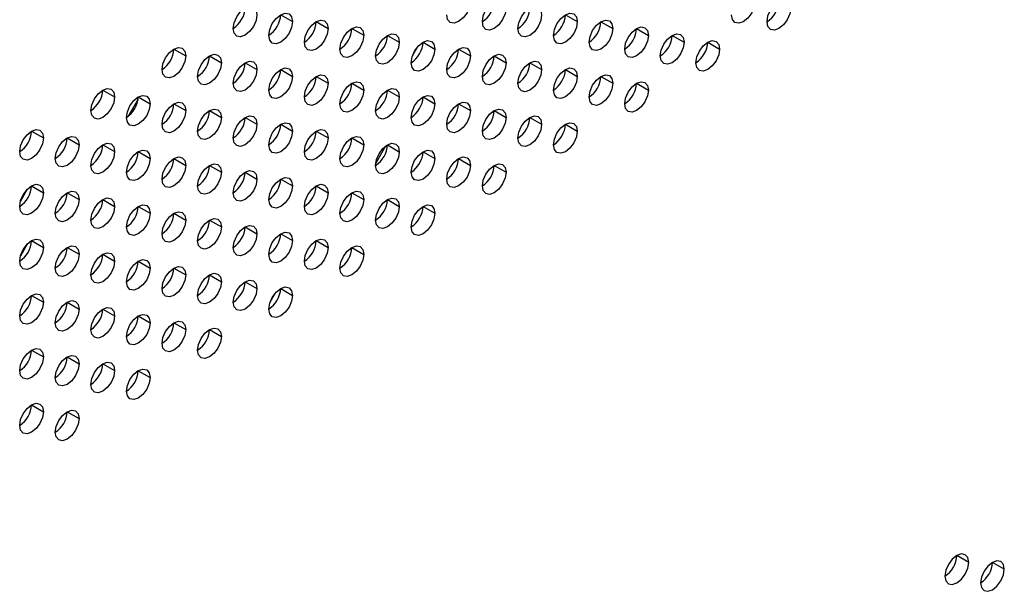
# Model space of a CAD drawing. Header units: millimetres. Extents: x 0 to 1118, y 0 to 864.
# Tile 197 of 256: x 941 to 951, y 662 to 668. Entities that reach past the tile are written whole.
import ezdxf

# ---------------------------------------------------------------- set-up
doc = ezdxf.new("R2010")
doc.units = ezdxf.units.MM

msp = doc.modelspace()

# ---------------------------------------------------------------- linework, layer by layer
at = {"color": 7, "linetype": 'Continuous', "lineweight": 25}
for p, q in [((943.6655, 667.7867), (943.7834, 667.7186)), ((944.0191, 667.7186), (944.1369, 667.6505)), ((946.4939, 667.7864), (946.6118, 667.7184)), ((946.8475, 667.7183), (946.9653, 667.6503)), ((944.3726, 667.6505), (944.4905, 667.5825)), ((947.201, 667.6502), (947.3189, 667.5822)), ((944.7262, 667.5824), (944.844, 667.5144)), ((945.0797, 667.5143), (945.1976, 667.4463)), ((947.5546, 667.5822), (947.6724, 667.5141)), ((947.9082, 667.5141), (948.026, 667.446)), ((942.6049, 667.4465), (942.7227, 667.3785)), ((945.0251, 667.4673), (944.9753, 667.3811)), ((945.4333, 667.4463), (945.5511, 667.3782)), ((942.9584, 667.3784), (943.0763, 667.3104)), ((943.312, 667.3104), (943.4298, 667.2423)), ((945.7868, 667.3782), (945.9047, 667.3101)), ((946.1404, 667.3101), (946.2582, 667.2421)), ((943.6655, 667.2423), (943.7834, 667.1743)), ((946.4939, 667.242), (946.6118, 667.174)), ((944.0191, 667.1742), (944.1369, 667.1062)), ((946.8475, 667.1739), (946.9653, 667.1059)), ((941.8977, 667.0383), (942.0156, 666.9703)), ((944.3726, 667.1061), (944.4905, 667.0381)), ((944.7262, 667.0381), (944.844, 666.97)), ((947.201, 667.1059), (947.3189, 667.0378)), ((942.2513, 666.9702), (942.3691, 666.9022)), ((945.0797, 666.97), (945.1976, 666.9019)), ((942.6049, 666.9022), (942.7227, 666.8341)), ((942.9584, 666.8341), (943.0763, 666.7661)), ((945.4333, 666.9019), (945.5511, 666.8339)), ((945.7868, 666.8338), (945.9047, 666.7658)), ((943.312, 666.766), (943.4298, 666.698)), ((946.1404, 666.7657), (946.2582, 666.6977)), ((941.1906, 666.6301), (941.3085, 666.5621)), ((943.6655, 666.6979), (943.7834, 666.6299)), ((944.0191, 666.6299), (944.1369, 666.5618)), ((946.4939, 666.6977), (946.6118, 666.6296)), ((941.5442, 666.562), (941.662, 666.494)), ((944.3726, 666.5618), (944.4905, 666.4937)), ((941.8977, 666.494), (942.0156, 666.4259)), ((942.2513, 666.4259), (942.3691, 666.3578)), ((944.7069, 666.4808), (944.6099, 666.3127)), ((944.7262, 666.4937), (944.844, 666.4257)), ((945.0797, 666.4256), (945.1976, 666.3576)), ((942.6049, 666.3578), (942.7227, 666.2898)), ((945.4333, 666.3575), (945.5511, 666.2895)), ((942.9584, 666.2897), (943.0763, 666.2217)), ((945.7868, 666.2895), (945.9047, 666.2214)), ((943.312, 666.2216), (943.4298, 666.1536)), ((943.6655, 666.1536), (943.7834, 666.0855)), ((941.0794, 665.9305), (941.1516, 666.0556)), ((941.1906, 666.0858), (941.3085, 666.0177)), ((944.0191, 666.0855), (944.1369, 666.0175)), ((941.5442, 666.0177), (941.662, 665.9496)), ((941.8977, 665.9496), (942.0156, 665.8816)), ((944.3726, 666.0174), (944.4905, 665.9494)), ((944.7262, 665.9493), (944.844, 665.8813)), ((942.2513, 665.8815), (942.3691, 665.8135)), ((945.0797, 665.8813), (945.1976, 665.8132)), ((942.6049, 665.8134), (942.7227, 665.7454)), ((942.9584, 665.7454), (943.0763, 665.6773)), ((943.312, 665.6773), (943.4298, 665.6093)), ((943.6655, 665.6092), (943.7834, 665.5412)), ((941.1906, 665.5414), (941.3085, 665.4734)), ((941.5442, 665.4733), (941.662, 665.4053)), ((944.0191, 665.5411), (944.1369, 665.4731)), ((944.3726, 665.4731), (944.4905, 665.405)), ((941.8977, 665.4052), (942.0156, 665.3372)), ((942.2513, 665.3372), (942.3691, 665.2691)), ((942.6049, 665.2691), (942.7227, 665.201)), ((942.9584, 665.201), (943.0763, 665.133)), ((943.312, 665.1329), (943.4298, 665.0649)), ((943.6655, 665.0648), (943.7834, 664.9968)), ((941.1906, 664.997), (941.3085, 664.929)), ((943.6109, 665.0178), (943.5611, 664.9316)), ((941.5442, 664.929), (941.662, 664.8609)), ((941.8977, 664.8609), (942.0156, 664.7928)), ((942.2513, 664.7928), (942.3691, 664.7248)), ((942.6049, 664.7247), (942.7227, 664.6567)), ((942.9584, 664.6566), (943.0763, 664.5886)), ((941.1906, 664.4527), (941.3085, 664.3846)), ((941.5442, 664.3846), (941.662, 664.3166)), ((941.8977, 664.3165), (942.0156, 664.2485)), ((942.2513, 664.2484), (942.3691, 664.1804)), ((941.1906, 663.9083), (941.3085, 663.8403)), ((941.5442, 663.8402), (941.662, 663.7722)), ((950.5009, 662.3424), (950.383, 662.4105)), ((950.8544, 662.2744), (950.7366, 662.3424))]:
    msp.add_line(p, q, dxfattribs=at)
at = {"color": 8, "linetype": 'Continuous', "lineweight": 25}
for p, q in [((942.25, 666.949), (942.1512, 666.7779)), ((941.1516, 665.5112), (941.0794, 665.3862))]:
    msp.add_line(p, q, dxfattribs=at)
at = {"color": 7, "linetype": 'Continuous', "lineweight": 25, "flags": 128}
for points in [[(945.5511, 667.9226), (945.5422, 667.8653), (945.5166, 667.8064), (945.4784, 667.7549), (945.4333, 667.7185), (945.3882, 667.7028), (945.3499, 667.7102), (945.3244, 667.7396), (945.3154, 667.7865)], [(945.669, 667.7184), (945.678, 667.7757), (945.7035, 667.8346), (945.7417, 667.8862), (945.7868, 667.9226), (945.8319, 667.9382), (945.8702, 667.9308), (945.8957, 667.9014), (945.9047, 667.8545)], [(948.3796, 667.9223), (948.3706, 667.8651), (948.345, 667.8062), (948.3068, 667.7546), (948.2617, 667.7182), (948.2166, 667.7025), (948.1784, 667.7099), (948.1528, 667.7394), (948.1439, 667.7863)], [(948.4974, 667.7182), (948.5064, 667.7754), (948.5319, 667.8343), (948.5702, 667.8859), (948.6153, 667.9223), (948.6604, 667.938), (948.6986, 667.9305), (948.7241, 667.9011), (948.7331, 667.8542)], [(943.1941, 667.6506), (943.2031, 667.7079), (943.2286, 667.7668), (943.2669, 667.8184), (943.312, 667.8548), (943.3571, 667.8704), (943.3953, 667.863), (943.4208, 667.8336), (943.4298, 667.7867)], [(943.5477, 667.5825), (943.5566, 667.6398), (943.5822, 667.6987), (943.6204, 667.7503), (943.6655, 667.7867), (943.7106, 667.8023), (943.7488, 667.7949), (943.7744, 667.7655), (943.7834, 667.7186)], [(945.9047, 667.8545), (945.8957, 667.7973), (945.8702, 667.7384), (945.8319, 667.6868), (945.7868, 667.6504), (945.7417, 667.6347), (945.7035, 667.6421), (945.678, 667.6715), (945.669, 667.7184)], [(946.0225, 667.6504), (946.0315, 667.7076), (946.0571, 667.7665), (946.0953, 667.8181), (946.1404, 667.8545), (946.1855, 667.8702), (946.2237, 667.8627), (946.2493, 667.8333), (946.2582, 667.7864)], [(946.3761, 667.5823), (946.3851, 667.6395), (946.4106, 667.6984), (946.4488, 667.75), (946.4939, 667.7864), (946.539, 667.8021), (946.5773, 667.7947), (946.6028, 667.7653), (946.6118, 667.7184)], [(948.7331, 667.8542), (948.7241, 667.797), (948.6986, 667.7381), (948.6604, 667.6865), (948.6153, 667.6501), (948.5702, 667.6344), (948.5319, 667.6419), (948.5064, 667.6713), (948.4974, 667.7182)], [(943.4298, 667.7867), (943.4208, 667.7294), (943.3953, 667.6705), (943.3571, 667.619), (943.312, 667.5826), (943.2669, 667.5669), (943.2286, 667.5743), (943.2031, 667.6037), (943.1941, 667.6506)], [(943.7834, 667.7186), (943.7744, 667.6614), (943.7488, 667.6025), (943.7106, 667.5509), (943.6655, 667.5145), (943.6204, 667.4988), (943.5822, 667.5062), (943.5566, 667.5356), (943.5477, 667.5825)], [(943.9012, 667.5145), (943.9102, 667.5717), (943.9357, 667.6306), (943.974, 667.6822), (944.0191, 667.7186), (944.0642, 667.7343), (944.1024, 667.7268), (944.1279, 667.6974), (944.1369, 667.6505)], [(946.2582, 667.7864), (946.2493, 667.7292), (946.2237, 667.6703), (946.1855, 667.6187), (946.1404, 667.5823), (946.0953, 667.5666), (946.0571, 667.5741), (946.0315, 667.6035), (946.0225, 667.6504)], [(946.6118, 667.7184), (946.6028, 667.6611), (946.5773, 667.6022), (946.539, 667.5506), (946.4939, 667.5142), (946.4488, 667.4986), (946.4106, 667.506), (946.3851, 667.5354), (946.3761, 667.5823)], [(946.7296, 667.5142), (946.7386, 667.5715), (946.7642, 667.6304), (946.8024, 667.6819), (946.8475, 667.7183), (946.8926, 667.734), (946.9308, 667.7266), (946.9564, 667.6972), (946.9653, 667.6503)], [(944.1369, 667.6505), (944.1279, 667.5933), (944.1024, 667.5344), (944.0642, 667.4828), (944.0191, 667.4464), (943.974, 667.4307), (943.9357, 667.4382), (943.9102, 667.4676), (943.9012, 667.5145)], [(944.2548, 667.4464), (944.2637, 667.5037), (944.2893, 667.5625), (944.3275, 667.6141), (944.3726, 667.6505), (944.4177, 667.6662), (944.456, 667.6588), (944.4815, 667.6294), (944.4905, 667.5825)], [(944.6083, 667.3783), (944.6173, 667.4356), (944.6428, 667.4945), (944.6811, 667.546), (944.7262, 667.5824), (944.7713, 667.5981), (944.8095, 667.5907), (944.8351, 667.5613), (944.844, 667.5144)], [(946.9653, 667.6503), (946.9564, 667.593), (946.9308, 667.5341), (946.8926, 667.4825), (946.8475, 667.4461), (946.8024, 667.4305), (946.7642, 667.4379), (946.7386, 667.4673), (946.7296, 667.5142)], [(947.0832, 667.4461), (947.0922, 667.5034), (947.1177, 667.5623), (947.1559, 667.6139), (947.201, 667.6503), (947.2461, 667.6659), (947.2844, 667.6585), (947.3099, 667.6291), (947.3189, 667.5822)], [(947.4367, 667.378), (947.4457, 667.4353), (947.4713, 667.4942), (947.5095, 667.5458), (947.5546, 667.5822), (947.5997, 667.5978), (947.6379, 667.5904), (947.6635, 667.561), (947.6724, 667.5141)], [(944.4905, 667.5825), (944.4815, 667.5252), (944.456, 667.4663), (944.4177, 667.4147), (944.3726, 667.3783), (944.3275, 667.3627), (944.2893, 667.3701), (944.2637, 667.3995), (944.2548, 667.4464)], [(944.844, 667.5144), (944.8351, 667.4571), (944.8095, 667.3982), (944.7713, 667.3467), (944.7262, 667.3103), (944.6811, 667.2946), (944.6428, 667.302), (944.6173, 667.3314), (944.6083, 667.3783)], [(944.9619, 667.3102), (944.9708, 667.3675), (944.9964, 667.4264), (945.0346, 667.478), (945.0797, 667.5144), (945.1248, 667.53), (945.1631, 667.5226), (945.1886, 667.4932), (945.1976, 667.4463)], [(947.3189, 667.5822), (947.3099, 667.5249), (947.2844, 667.466), (947.2461, 667.4145), (947.201, 667.3781), (947.1559, 667.3624), (947.1177, 667.3698), (947.0922, 667.3992), (947.0832, 667.4461)], [(947.6724, 667.5141), (947.6635, 667.4569), (947.6379, 667.398), (947.5997, 667.3464), (947.5546, 667.31), (947.5095, 667.2943), (947.4713, 667.3017), (947.4457, 667.3311), (947.4367, 667.378)], [(947.7903, 667.31), (947.7993, 667.3672), (947.8248, 667.4261), (947.8631, 667.4777), (947.9082, 667.5141), (947.9533, 667.5298), (947.9915, 667.5223), (948.017, 667.4929), (948.026, 667.446)], [(942.487, 667.2424), (942.496, 667.2997), (942.5215, 667.3586), (942.5598, 667.4102), (942.6049, 667.4465), (942.6499, 667.4622), (942.6882, 667.4548), (942.7137, 667.4254), (942.7227, 667.3785)], [(945.1976, 667.4463), (945.1886, 667.389), (945.1631, 667.3301), (945.1248, 667.2786), (945.0797, 667.2422), (945.0346, 667.2265), (944.9964, 667.2339), (944.9708, 667.2633), (944.9619, 667.3102)], [(945.3154, 667.2422), (945.3244, 667.2994), (945.3499, 667.3583), (945.3882, 667.4099), (945.4333, 667.4463), (945.4784, 667.462), (945.5166, 667.4545), (945.5422, 667.4251), (945.5511, 667.3782)], [(948.026, 667.446), (948.017, 667.3888), (947.9915, 667.3299), (947.9533, 667.2783), (947.9082, 667.2419), (947.8631, 667.2262), (947.8248, 667.2337), (947.7993, 667.2631), (947.7903, 667.31)], [(942.7227, 667.3785), (942.7137, 667.3212), (942.6882, 667.2623), (942.6499, 667.2108), (942.6049, 667.1744), (942.5598, 667.1587), (942.5215, 667.1661), (942.496, 667.1955), (942.487, 667.2424)], [(942.8406, 667.1743), (942.8495, 667.2316), (942.8751, 667.2905), (942.9133, 667.3421), (942.9584, 667.3785), (943.0035, 667.3941), (943.0417, 667.3867), (943.0673, 667.3573), (943.0763, 667.3104)], [(943.0763, 667.3104), (943.0673, 667.2532), (943.0417, 667.1943), (943.0035, 667.1427), (942.9584, 667.1063), (942.9133, 667.0906), (942.8751, 667.098), (942.8495, 667.1274), (942.8406, 667.1743)], [(943.1941, 667.1063), (943.2031, 667.1635), (943.2286, 667.2224), (943.2669, 667.274), (943.312, 667.3104), (943.3571, 667.3261), (943.3953, 667.3186), (943.4208, 667.2892), (943.4298, 667.2423)], [(945.5511, 667.3782), (945.5422, 667.321), (945.5166, 667.2621), (945.4784, 667.2105), (945.4333, 667.1741), (945.3882, 667.1584), (945.3499, 667.1659), (945.3244, 667.1953), (945.3154, 667.2422)], [(945.669, 667.1741), (945.678, 667.2313), (945.7035, 667.2902), (945.7417, 667.3418), (945.7868, 667.3782), (945.8319, 667.3939), (945.8702, 667.3865), (945.8957, 667.357), (945.9047, 667.3101)], [(945.9047, 667.3101), (945.8957, 667.2529), (945.8702, 667.194), (945.8319, 667.1424), (945.7868, 667.106), (945.7417, 667.0903), (945.7035, 667.0978), (945.678, 667.1272), (945.669, 667.1741)], [(946.0225, 667.106), (946.0315, 667.1633), (946.0571, 667.2222), (946.0953, 667.2737), (946.1404, 667.3101), (946.1855, 667.3258), (946.2237, 667.3184), (946.2493, 667.289), (946.2582, 667.2421)], [(943.4298, 667.2423), (943.4208, 667.1851), (943.3953, 667.1262), (943.3571, 667.0746), (943.312, 667.0382), (943.2669, 667.0225), (943.2286, 667.03), (943.2031, 667.0594), (943.1941, 667.1063)], [(943.5477, 667.0382), (943.5566, 667.0954), (943.5822, 667.1543), (943.6204, 667.2059), (943.6655, 667.2423), (943.7106, 667.258), (943.7488, 667.2506), (943.7744, 667.2212), (943.7834, 667.1743)], [(946.2582, 667.2421), (946.2493, 667.1848), (946.2237, 667.1259), (946.1855, 667.0743), (946.1404, 667.0379), (946.0953, 667.0223), (946.0571, 667.0297), (946.0315, 667.0591), (946.0225, 667.106)], [(946.3761, 667.0379), (946.3851, 667.0952), (946.4106, 667.1541), (946.4488, 667.2057), (946.4939, 667.242), (946.539, 667.2577), (946.5773, 667.2503), (946.6028, 667.2209), (946.6118, 667.174)], [(943.7834, 667.1743), (943.7744, 667.117), (943.7488, 667.0581), (943.7106, 667.0065), (943.6655, 666.9701), (943.6204, 666.9545), (943.5822, 666.9619), (943.5566, 666.9913), (943.5477, 667.0382)], [(943.9012, 666.9701), (943.9102, 667.0274), (943.9357, 667.0863), (943.974, 667.1378), (944.0191, 667.1742), (944.0642, 667.1899), (944.1024, 667.1825), (944.1279, 667.1531), (944.1369, 667.1062)], [(944.2548, 666.902), (944.2637, 666.9593), (944.2893, 667.0182), (944.3275, 667.0698), (944.3726, 667.1062), (944.4177, 667.1218), (944.456, 667.1144), (944.4815, 667.085), (944.4905, 667.0381)], [(946.6118, 667.174), (946.6028, 667.1167), (946.5773, 667.0578), (946.539, 667.0063), (946.4939, 666.9699), (946.4488, 666.9542), (946.4106, 666.9616), (946.3851, 666.991), (946.3761, 667.0379)], [(946.7296, 666.9698), (946.7386, 667.0271), (946.7642, 667.086), (946.8024, 667.1376), (946.8475, 667.174), (946.8926, 667.1896), (946.9308, 667.1822), (946.9564, 667.1528), (946.9653, 667.1059)], [(947.0832, 666.9018), (947.0922, 666.959), (947.1177, 667.0179), (947.1559, 667.0695), (947.201, 667.1059), (947.2461, 667.1216), (947.2844, 667.1141), (947.3099, 667.0847), (947.3189, 667.0378)], [(941.7799, 666.8342), (941.7889, 666.8915), (941.8144, 666.9504), (941.8526, 667.0019), (941.8977, 667.0383), (941.9428, 667.054), (941.9811, 667.0466), (942.0066, 667.0172), (942.0156, 666.9703)], [(944.1369, 667.1062), (944.1279, 667.0489), (944.1024, 666.99), (944.0642, 666.9384), (944.0191, 666.9021), (943.974, 666.8864), (943.9357, 666.8938), (943.9102, 666.9232), (943.9012, 666.9701)], [(944.4905, 667.0381), (944.4815, 666.9808), (944.456, 666.9219), (944.4177, 666.8704), (944.3726, 666.834), (944.3275, 666.8183), (944.2893, 666.8257), (944.2637, 666.8551), (944.2548, 666.902)], [(944.6083, 666.834), (944.6173, 666.8912), (944.6428, 666.9501), (944.6811, 667.0017), (944.7262, 667.0381), (944.7713, 667.0538), (944.8095, 667.0463), (944.8351, 667.0169), (944.844, 666.97)], [(946.9653, 667.1059), (946.9564, 667.0487), (946.9308, 666.9898), (946.8926, 666.9382), (946.8475, 666.9018), (946.8024, 666.8861), (946.7642, 666.8935), (946.7386, 666.9229), (946.7296, 666.9698)], [(947.3189, 667.0378), (947.3099, 666.9806), (947.2844, 666.9217), (947.2461, 666.8701), (947.201, 666.8337), (947.1559, 666.818), (947.1177, 666.8255), (947.0922, 666.8549), (947.0832, 666.9018)], [(942.0156, 666.9703), (942.0066, 666.913), (941.9811, 666.8541), (941.9428, 666.8026), (941.8977, 666.7662), (941.8526, 666.7505), (941.8144, 666.7579), (941.7889, 666.7873), (941.7799, 666.8342)], [(942.1334, 666.7661), (942.1424, 666.8234), (942.168, 666.8823), (942.2062, 666.9339), (942.2513, 666.9703), (942.2964, 666.9859), (942.3346, 666.9785), (942.3602, 666.9491), (942.3691, 666.9022)], [(942.487, 666.6981), (942.496, 666.7553), (942.5215, 666.8142), (942.5598, 666.8658), (942.6049, 666.9022), (942.6499, 666.9179), (942.6882, 666.9104), (942.7137, 666.881), (942.7227, 666.8341)], [(944.844, 666.97), (944.8351, 666.9128), (944.8095, 666.8539), (944.7713, 666.8023), (944.7262, 666.7659), (944.6811, 666.7502), (944.6428, 666.7577), (944.6173, 666.7871), (944.6083, 666.834)], [(944.9619, 666.7659), (944.9708, 666.8231), (944.9964, 666.882), (945.0346, 666.9336), (945.0797, 666.97), (945.1248, 666.9857), (945.1631, 666.9782), (945.1886, 666.9488), (945.1976, 666.9019)], [(945.3154, 666.6978), (945.3244, 666.7551), (945.3499, 666.814), (945.3882, 666.8655), (945.4333, 666.9019), (945.4784, 666.9176), (945.5166, 666.9102), (945.5422, 666.8808), (945.5511, 666.8339)], [(942.3691, 666.9022), (942.3602, 666.845), (942.3346, 666.7861), (942.2964, 666.7345), (942.2513, 666.6981), (942.2062, 666.6824), (942.168, 666.6898), (942.1424, 666.7192), (942.1334, 666.7661)], [(942.7227, 666.8341), (942.7137, 666.7769), (942.6882, 666.718), (942.6499, 666.6664), (942.6049, 666.63), (942.5598, 666.6143), (942.5215, 666.6218), (942.496, 666.6512), (942.487, 666.6981)], [(942.8406, 666.63), (942.8495, 666.6872), (942.8751, 666.7461), (942.9133, 666.7977), (942.9584, 666.8341), (943.0035, 666.8498), (943.0417, 666.8424), (943.0673, 666.813), (943.0763, 666.7661)], [(945.1976, 666.9019), (945.1886, 666.8447), (945.1631, 666.7858), (945.1248, 666.7342), (945.0797, 666.6978), (945.0346, 666.6821), (944.9964, 666.6896), (944.9708, 666.719), (944.9619, 666.7659)], [(945.5511, 666.8339), (945.5422, 666.7766), (945.5166, 666.7177), (945.4784, 666.6661), (945.4333, 666.6297), (945.3882, 666.6141), (945.3499, 666.6215), (945.3244, 666.6509), (945.3154, 666.6978)], [(945.669, 666.6297), (945.678, 666.687), (945.7035, 666.7459), (945.7417, 666.7974), (945.7868, 666.8338), (945.8319, 666.8495), (945.8702, 666.8421), (945.8957, 666.8127), (945.9047, 666.7658)], [(943.0763, 666.7661), (943.0673, 666.7088), (943.0417, 666.6499), (943.0035, 666.5983), (942.9584, 666.5619), (942.9133, 666.5463), (942.8751, 666.5537), (942.8495, 666.5831), (942.8406, 666.63)], [(943.1941, 666.5619), (943.2031, 666.6192), (943.2286, 666.6781), (943.2669, 666.7296), (943.312, 666.766), (943.3571, 666.7817), (943.3953, 666.7743), (943.4208, 666.7449), (943.4298, 666.698)], [(945.9047, 666.7658), (945.8957, 666.7085), (945.8702, 666.6496), (945.8319, 666.5981), (945.7868, 666.5617), (945.7417, 666.546), (945.7035, 666.5534), (945.678, 666.5828), (945.669, 666.6297)], [(946.0225, 666.5616), (946.0315, 666.6189), (946.0571, 666.6778), (946.0953, 666.7294), (946.1404, 666.7658), (946.1855, 666.7814), (946.2237, 666.774), (946.2493, 666.7446), (946.2582, 666.6977)], [(941.0728, 666.426), (941.0818, 666.4833), (941.1073, 666.5422), (941.1455, 666.5937), (941.1906, 666.6301), (941.2357, 666.6458), (941.274, 666.6384), (941.2995, 666.609), (941.3085, 666.5621)], [(943.4298, 666.698), (943.4208, 666.6407), (943.3953, 666.5818), (943.3571, 666.5302), (943.312, 666.4939), (943.2669, 666.4782), (943.2286, 666.4856), (943.2031, 666.515), (943.1941, 666.5619)], [(943.5477, 666.4938), (943.5566, 666.5511), (943.5822, 666.61), (943.6204, 666.6616), (943.6655, 666.698), (943.7106, 666.7136), (943.7488, 666.7062), (943.7744, 666.6768), (943.7834, 666.6299)], [(943.7834, 666.6299), (943.7744, 666.5726), (943.7488, 666.5137), (943.7106, 666.4622), (943.6655, 666.4258), (943.6204, 666.4101), (943.5822, 666.4175), (943.5566, 666.4469), (943.5477, 666.4938)], [(943.9012, 666.4258), (943.9102, 666.483), (943.9357, 666.5419), (943.974, 666.5935), (944.0191, 666.6299), (944.0642, 666.6456), (944.1024, 666.6381), (944.1279, 666.6087), (944.1369, 666.5618)], [(946.2582, 666.6977), (946.2493, 666.6405), (946.2237, 666.5816), (946.1855, 666.53), (946.1404, 666.4936), (946.0953, 666.4779), (946.0571, 666.4853), (946.0315, 666.5147), (946.0225, 666.5616)], [(946.3761, 666.4936), (946.3851, 666.5508), (946.4106, 666.6097), (946.4488, 666.6613), (946.4939, 666.6977), (946.539, 666.7134), (946.5773, 666.7059), (946.6028, 666.6765), (946.6118, 666.6296)], [(946.6118, 666.6296), (946.6028, 666.5724), (946.5773, 666.5135), (946.539, 666.4619), (946.4939, 666.4255), (946.4488, 666.4098), (946.4106, 666.4173), (946.3851, 666.4467), (946.3761, 666.4936)], [(941.3085, 666.5621), (941.2995, 666.5048), (941.274, 666.4459), (941.2357, 666.3944), (941.1906, 666.358), (941.1455, 666.3423), (941.1073, 666.3497), (941.0818, 666.3791), (941.0728, 666.426)], [(941.4263, 666.3579), (941.4353, 666.4152), (941.4609, 666.4741), (941.4991, 666.5257), (941.5442, 666.5621), (941.5893, 666.5777), (941.6275, 666.5703), (941.6531, 666.5409), (941.662, 666.494)], [(944.1369, 666.5618), (944.1279, 666.5046), (944.1024, 666.4457), (944.0642, 666.3941), (944.0191, 666.3577), (943.974, 666.342), (943.9357, 666.3494), (943.9102, 666.3788), (943.9012, 666.4258)], [(944.2548, 666.3577), (944.2637, 666.4149), (944.2893, 666.4738), (944.3275, 666.5254), (944.3726, 666.5618), (944.4177, 666.5775), (944.456, 666.57), (944.4815, 666.5406), (944.4905, 666.4937)], [(941.662, 666.494), (941.6531, 666.4367), (941.6275, 666.3778), (941.5893, 666.3263), (941.5442, 666.2899), (941.4991, 666.2742), (941.4609, 666.2816), (941.4353, 666.311), (941.4263, 666.3579)], [(941.7799, 666.2899), (941.7889, 666.3471), (941.8144, 666.406), (941.8526, 666.4576), (941.8977, 666.494), (941.9428, 666.5097), (941.9811, 666.5022), (942.0066, 666.4728), (942.0156, 666.4259)], [(942.0156, 666.4259), (942.0066, 666.3687), (941.9811, 666.3098), (941.9428, 666.2582), (941.8977, 666.2218), (941.8526, 666.2061), (941.8144, 666.2136), (941.7889, 666.243), (941.7799, 666.2899)], [(942.1334, 666.2218), (942.1424, 666.279), (942.168, 666.3379), (942.2062, 666.3895), (942.2513, 666.4259), (942.2964, 666.4416), (942.3346, 666.4342), (942.3602, 666.4047), (942.3691, 666.3578)], [(944.4905, 666.4937), (944.4815, 666.4365), (944.456, 666.3776), (944.4177, 666.326), (944.3726, 666.2896), (944.3275, 666.2739), (944.2893, 666.2814), (944.2637, 666.3108), (944.2548, 666.3577)], [(944.6083, 666.2896), (944.6173, 666.3469), (944.6428, 666.4058), (944.6811, 666.4573), (944.7262, 666.4937), (944.7713, 666.5094), (944.8095, 666.502), (944.8351, 666.4726), (944.844, 666.4257)], [(944.844, 666.4257), (944.8351, 666.3684), (944.8095, 666.3095), (944.7713, 666.2579), (944.7262, 666.2215), (944.6811, 666.2059), (944.6428, 666.2133), (944.6173, 666.2427), (944.6083, 666.2896)], [(944.9619, 666.2215), (944.9708, 666.2788), (944.9964, 666.3377), (945.0346, 666.3892), (945.0797, 666.4256), (945.1248, 666.4413), (945.1631, 666.4339), (945.1886, 666.4045), (945.1976, 666.3576)], [(942.3691, 666.3578), (942.3602, 666.3006), (942.3346, 666.2417), (942.2964, 666.1901), (942.2513, 666.1537), (942.2062, 666.138), (942.168, 666.1455), (942.1424, 666.1749), (942.1334, 666.2218)], [(942.487, 666.1537), (942.496, 666.211), (942.5215, 666.2699), (942.5598, 666.3214), (942.6049, 666.3578), (942.6499, 666.3735), (942.6882, 666.3661), (942.7137, 666.3367), (942.7227, 666.2898)], [(945.1976, 666.3576), (945.1886, 666.3003), (945.1631, 666.2414), (945.1248, 666.1899), (945.0797, 666.1535), (945.0346, 666.1378), (944.9964, 666.1452), (944.9708, 666.1746), (944.9619, 666.2215)], [(945.3154, 666.1534), (945.3244, 666.2107), (945.3499, 666.2696), (945.3882, 666.3212), (945.4333, 666.3576), (945.4784, 666.3732), (945.5166, 666.3658), (945.5422, 666.3364), (945.5511, 666.2895)], [(942.7227, 666.2898), (942.7137, 666.2325), (942.6882, 666.1736), (942.6499, 666.122), (942.6049, 666.0856), (942.5598, 666.07), (942.5215, 666.0774), (942.496, 666.1068), (942.487, 666.1537)], [(942.8406, 666.0856), (942.8495, 666.1429), (942.8751, 666.2018), (942.9133, 666.2534), (942.9584, 666.2897), (943.0035, 666.3054), (943.0417, 666.298), (943.0673, 666.2686), (943.0763, 666.2217)], [(943.1941, 666.0175), (943.2031, 666.0748), (943.2286, 666.1337), (943.2669, 666.1853), (943.312, 666.2217), (943.3571, 666.2373), (943.3953, 666.2299), (943.4208, 666.2005), (943.4298, 666.1536)], [(945.5511, 666.2895), (945.5422, 666.2322), (945.5166, 666.1733), (945.4784, 666.1218), (945.4333, 666.0854), (945.3882, 666.0697), (945.3499, 666.0771), (945.3244, 666.1065), (945.3154, 666.1534)], [(945.669, 666.0854), (945.678, 666.1426), (945.7035, 666.2015), (945.7417, 666.2531), (945.7868, 666.2895), (945.8319, 666.3052), (945.8702, 666.2977), (945.8957, 666.2683), (945.9047, 666.2214)], [(943.0763, 666.2217), (943.0673, 666.1644), (943.0417, 666.1055), (943.0035, 666.054), (942.9584, 666.0176), (942.9133, 666.0019), (942.8751, 666.0093), (942.8495, 666.0387), (942.8406, 666.0856)], [(943.4298, 666.1536), (943.4208, 666.0964), (943.3953, 666.0375), (943.3571, 665.9859), (943.312, 665.9495), (943.2669, 665.9338), (943.2286, 665.9412), (943.2031, 665.9706), (943.1941, 666.0175)], [(943.5477, 665.9495), (943.5566, 666.0067), (943.5822, 666.0656), (943.6204, 666.1172), (943.6655, 666.1536), (943.7106, 666.1693), (943.7488, 666.1618), (943.7744, 666.1324), (943.7834, 666.0855)], [(945.9047, 666.2214), (945.8957, 666.1642), (945.8702, 666.1053), (945.8319, 666.0537), (945.7868, 666.0173), (945.7417, 666.0016), (945.7035, 666.0091), (945.678, 666.0385), (945.669, 666.0854)], [(941.0728, 665.8817), (941.0818, 665.9389), (941.1073, 665.9978), (941.1455, 666.0494), (941.1906, 666.0858), (941.2357, 666.1015), (941.274, 666.094), (941.2995, 666.0646), (941.3085, 666.0177)], [(941.4263, 665.8136), (941.4353, 665.8708), (941.4609, 665.9297), (941.4991, 665.9813), (941.5442, 666.0177), (941.5893, 666.0334), (941.6275, 666.0259), (941.6531, 665.9965), (941.662, 665.9496)], [(943.7834, 666.0855), (943.7744, 666.0283), (943.7488, 665.9694), (943.7106, 665.9178), (943.6655, 665.8814), (943.6204, 665.8657), (943.5822, 665.8732), (943.5566, 665.9026), (943.5477, 665.9495)], [(943.9012, 665.8814), (943.9102, 665.9386), (943.9357, 665.9975), (943.974, 666.0491), (944.0191, 666.0855), (944.0642, 666.1012), (944.1024, 666.0938), (944.1279, 666.0644), (944.1369, 666.0175)], [(944.2548, 665.8133), (944.2637, 665.8706), (944.2893, 665.9295), (944.3275, 665.981), (944.3726, 666.0174), (944.4177, 666.0331), (944.456, 666.0257), (944.4815, 665.9963), (944.4905, 665.9494)], [(941.3085, 666.0177), (941.2995, 665.9605), (941.274, 665.9016), (941.2357, 665.85), (941.1906, 665.8136), (941.1455, 665.7979), (941.1073, 665.8054), (941.0818, 665.8348), (941.0728, 665.8817)], [(941.662, 665.9496), (941.6531, 665.8924), (941.6275, 665.8335), (941.5893, 665.7819), (941.5442, 665.7455), (941.4991, 665.7298), (941.4609, 665.7373), (941.4353, 665.7667), (941.4263, 665.8136)], [(941.7799, 665.7455), (941.7889, 665.8028), (941.8144, 665.8617), (941.8526, 665.9132), (941.8977, 665.9496), (941.9428, 665.9653), (941.9811, 665.9579), (942.0066, 665.9285), (942.0156, 665.8816)], [(944.1369, 666.0175), (944.1279, 665.9602), (944.1024, 665.9013), (944.0642, 665.8497), (944.0191, 665.8133), (943.974, 665.7977), (943.9357, 665.8051), (943.9102, 665.8345), (943.9012, 665.8814)], [(944.4905, 665.9494), (944.4815, 665.8921), (944.456, 665.8332), (944.4177, 665.7816), (944.3726, 665.7453), (944.3275, 665.7296), (944.2893, 665.737), (944.2637, 665.7664), (944.2548, 665.8133)], [(944.6083, 665.7452), (944.6173, 665.8025), (944.6428, 665.8614), (944.6811, 665.913), (944.7262, 665.9494), (944.7713, 665.965), (944.8095, 665.9576), (944.8351, 665.9282), (944.844, 665.8813)], [(942.0156, 665.8816), (942.0066, 665.8243), (941.9811, 665.7654), (941.9428, 665.7138), (941.8977, 665.6774), (941.8526, 665.6618), (941.8144, 665.6692), (941.7889, 665.6986), (941.7799, 665.7455)], [(942.1334, 665.6774), (942.1424, 665.7347), (942.168, 665.7936), (942.2062, 665.8451), (942.2513, 665.8815), (942.2964, 665.8972), (942.3346, 665.8898), (942.3602, 665.8604), (942.3691, 665.8135)], [(944.844, 665.8813), (944.8351, 665.824), (944.8095, 665.7651), (944.7713, 665.7136), (944.7262, 665.6772), (944.6811, 665.6615), (944.6428, 665.6689), (944.6173, 665.6983), (944.6083, 665.7452)], [(944.9619, 665.6772), (944.9708, 665.7344), (944.9964, 665.7933), (945.0346, 665.8449), (945.0797, 665.8813), (945.1248, 665.897), (945.1631, 665.8895), (945.1886, 665.8601), (945.1976, 665.8132)], [(942.3691, 665.8135), (942.3602, 665.7562), (942.3346, 665.6973), (942.2964, 665.6458), (942.2513, 665.6094), (942.2062, 665.5937), (942.168, 665.6011), (942.1424, 665.6305), (942.1334, 665.6774)], [(942.487, 665.6093), (942.496, 665.6666), (942.5215, 665.7255), (942.5598, 665.7771), (942.6049, 665.8135), (942.6499, 665.8291), (942.6882, 665.8217), (942.7137, 665.7923), (942.7227, 665.7454)], [(942.7227, 665.7454), (942.7137, 665.6882), (942.6882, 665.6293), (942.6499, 665.5777), (942.6049, 665.5413), (942.5598, 665.5256), (942.5215, 665.533), (942.496, 665.5624), (942.487, 665.6093)], [(942.8406, 665.5413), (942.8495, 665.5985), (942.8751, 665.6574), (942.9133, 665.709), (942.9584, 665.7454), (943.0035, 665.7611), (943.0417, 665.7536), (943.0673, 665.7242), (943.0763, 665.6773)], [(945.1976, 665.8132), (945.1886, 665.756), (945.1631, 665.6971), (945.1248, 665.6455), (945.0797, 665.6091), (945.0346, 665.5934), (944.9964, 665.6009), (944.9708, 665.6303), (944.9619, 665.6772)], [(943.0763, 665.6773), (943.0673, 665.6201), (943.0417, 665.5612), (943.0035, 665.5096), (942.9584, 665.4732), (942.9133, 665.4575), (942.8751, 665.465), (942.8495, 665.4944), (942.8406, 665.5413)], [(943.1941, 665.4732), (943.2031, 665.5304), (943.2286, 665.5893), (943.2669, 665.6409), (943.312, 665.6773), (943.3571, 665.693), (943.3953, 665.6856), (943.4208, 665.6562), (943.4298, 665.6093)], [(941.0728, 665.3373), (941.0818, 665.3946), (941.1073, 665.4535), (941.1455, 665.505), (941.1906, 665.5414), (941.2357, 665.5571), (941.274, 665.5497), (941.2995, 665.5203), (941.3085, 665.4734)], [(943.4298, 665.6093), (943.4208, 665.552), (943.3953, 665.4931), (943.3571, 665.4415), (943.312, 665.4051), (943.2669, 665.3895), (943.2286, 665.3969), (943.2031, 665.4263), (943.1941, 665.4732)], [(943.5477, 665.4051), (943.5566, 665.4624), (943.5822, 665.5213), (943.6204, 665.5728), (943.6655, 665.6092), (943.7106, 665.6249), (943.7488, 665.6175), (943.7744, 665.5881), (943.7834, 665.5412)], [(943.9012, 665.337), (943.9102, 665.3943), (943.9357, 665.4532), (943.974, 665.5048), (944.0191, 665.5412), (944.0642, 665.5568), (944.1024, 665.5494), (944.1279, 665.52), (944.1369, 665.4731)], [(941.3085, 665.4734), (941.2995, 665.4161), (941.274, 665.3572), (941.2357, 665.3056), (941.1906, 665.2692), (941.1455, 665.2536), (941.1073, 665.261), (941.0818, 665.2904), (941.0728, 665.3373)], [(941.4263, 665.2692), (941.4353, 665.3265), (941.4609, 665.3854), (941.4991, 665.4369), (941.5442, 665.4733), (941.5893, 665.489), (941.6275, 665.4816), (941.6531, 665.4522), (941.662, 665.4053)], [(943.7834, 665.5412), (943.7744, 665.4839), (943.7488, 665.425), (943.7106, 665.3734), (943.6655, 665.3371), (943.6204, 665.3214), (943.5822, 665.3288), (943.5566, 665.3582), (943.5477, 665.4051)], [(944.1369, 665.4731), (944.1279, 665.4158), (944.1024, 665.3569), (944.0642, 665.3054), (944.0191, 665.269), (943.974, 665.2533), (943.9357, 665.2607), (943.9102, 665.2901), (943.9012, 665.337)], [(944.2548, 665.269), (944.2637, 665.3262), (944.2893, 665.3851), (944.3275, 665.4367), (944.3726, 665.4731), (944.4177, 665.4888), (944.456, 665.4813), (944.4815, 665.4519), (944.4905, 665.405)], [(941.662, 665.4053), (941.6531, 665.348), (941.6275, 665.2891), (941.5893, 665.2376), (941.5442, 665.2012), (941.4991, 665.1855), (941.4609, 665.1929), (941.4353, 665.2223), (941.4263, 665.2692)], [(941.7799, 665.2011), (941.7889, 665.2584), (941.8144, 665.3173), (941.8526, 665.3689), (941.8977, 665.4053), (941.9428, 665.4209), (941.9811, 665.4135), (942.0066, 665.3841), (942.0156, 665.3372)], [(942.1334, 665.1331), (942.1424, 665.1903), (942.168, 665.2492), (942.2062, 665.3008), (942.2513, 665.3372), (942.2964, 665.3529), (942.3346, 665.3454), (942.3602, 665.316), (942.3691, 665.2691)], [(944.4905, 665.405), (944.4815, 665.3478), (944.456, 665.2889), (944.4177, 665.2373), (944.3726, 665.2009), (944.3275, 665.1852), (944.2893, 665.1926), (944.2637, 665.2221), (944.2548, 665.269)], [(942.0156, 665.3372), (942.0066, 665.2799), (941.9811, 665.221), (941.9428, 665.1695), (941.8977, 665.1331), (941.8526, 665.1174), (941.8144, 665.1248), (941.7889, 665.1542), (941.7799, 665.2011)], [(942.3691, 665.2691), (942.3602, 665.2119), (942.3346, 665.153), (942.2964, 665.1014), (942.2513, 665.065), (942.2062, 665.0493), (942.168, 665.0568), (942.1424, 665.0862), (942.1334, 665.1331)], [(942.487, 665.065), (942.496, 665.1222), (942.5215, 665.1811), (942.5598, 665.2327), (942.6049, 665.2691), (942.6499, 665.2848), (942.6882, 665.2774), (942.7137, 665.248), (942.7227, 665.201)], [(942.7227, 665.201), (942.7137, 665.1438), (942.6882, 665.0849), (942.6499, 665.0333), (942.6049, 664.9969), (942.5598, 664.9812), (942.5215, 664.9887), (942.496, 665.0181), (942.487, 665.065)], [(942.8406, 664.9969), (942.8495, 665.0542), (942.8751, 665.1131), (942.9133, 665.1646), (942.9584, 665.201), (943.0035, 665.2167), (943.0417, 665.2093), (943.0673, 665.1799), (943.0763, 665.133)], [(943.0763, 665.133), (943.0673, 665.0757), (943.0417, 665.0168), (943.0035, 664.9652), (942.9584, 664.9288), (942.9133, 664.9132), (942.8751, 664.9206), (942.8495, 664.95), (942.8406, 664.9969)], [(943.1941, 664.9288), (943.2031, 664.9861), (943.2286, 665.045), (943.2669, 665.0966), (943.312, 665.1329), (943.3571, 665.1486), (943.3953, 665.1412), (943.4208, 665.1118), (943.4298, 665.0649)], [(943.4298, 665.0649), (943.4208, 665.0076), (943.3953, 664.9487), (943.3571, 664.8972), (943.312, 664.8608), (943.2669, 664.8451), (943.2286, 664.8525), (943.2031, 664.8819), (943.1941, 664.9288)], [(943.5477, 664.8607), (943.5566, 664.918), (943.5822, 664.9769), (943.6204, 665.0285), (943.6655, 665.0649), (943.7106, 665.0805), (943.7488, 665.0731), (943.7744, 665.0437), (943.7834, 664.9968)], [(941.0728, 664.7929), (941.0818, 664.8502), (941.1073, 664.9091), (941.1455, 664.9607), (941.1906, 664.9971), (941.2357, 665.0127), (941.274, 665.0053), (941.2995, 664.9759), (941.3085, 664.929)], [(943.7834, 664.9968), (943.7744, 664.9396), (943.7488, 664.8807), (943.7106, 664.8291), (943.6655, 664.7927), (943.6204, 664.777), (943.5822, 664.7844), (943.5566, 664.8138), (943.5477, 664.8607)], [(941.3085, 664.929), (941.2995, 664.8717), (941.274, 664.8128), (941.2357, 664.7613), (941.1906, 664.7249), (941.1455, 664.7092), (941.1073, 664.7166), (941.0818, 664.746), (941.0728, 664.7929)], [(941.4263, 664.7249), (941.4353, 664.7821), (941.4609, 664.841), (941.4991, 664.8926), (941.5442, 664.929), (941.5893, 664.9447), (941.6275, 664.9372), (941.6531, 664.9078), (941.662, 664.8609)], [(941.662, 664.8609), (941.6531, 664.8037), (941.6275, 664.7448), (941.5893, 664.6932), (941.5442, 664.6568), (941.4991, 664.6411), (941.4609, 664.6486), (941.4353, 664.678), (941.4263, 664.7249)], [(941.7799, 664.6568), (941.7889, 664.714), (941.8144, 664.7729), (941.8526, 664.8245), (941.8977, 664.8609), (941.9428, 664.8766), (941.9811, 664.8691), (942.0066, 664.8397), (942.0156, 664.7928)], [(942.0156, 664.7928), (942.0066, 664.7356), (941.9811, 664.6767), (941.9428, 664.6251), (941.8977, 664.5887), (941.8526, 664.573), (941.8144, 664.5805), (941.7889, 664.6099), (941.7799, 664.6568)], [(942.1334, 664.5887), (942.1424, 664.646), (942.168, 664.7049), (942.2062, 664.7564), (942.2513, 664.7928), (942.2964, 664.8085), (942.3346, 664.8011), (942.3602, 664.7717), (942.3691, 664.7248)], [(942.3691, 664.7248), (942.3602, 664.6675), (942.3346, 664.6086), (942.2964, 664.557), (942.2513, 664.5206), (942.2062, 664.505), (942.168, 664.5124), (942.1424, 664.5418), (942.1334, 664.5887)], [(942.487, 664.5206), (942.496, 664.5779), (942.5215, 664.6368), (942.5598, 664.6884), (942.6049, 664.7247), (942.6499, 664.7404), (942.6882, 664.733), (942.7137, 664.7036), (942.7227, 664.6567)], [(942.8406, 664.4525), (942.8495, 664.5098), (942.8751, 664.5687), (942.9133, 664.6203), (942.9584, 664.6567), (943.0035, 664.6723), (943.0417, 664.6649), (943.0673, 664.6355), (943.0763, 664.5886)], [(942.7227, 664.6567), (942.7137, 664.5994), (942.6882, 664.5405), (942.6499, 664.489), (942.6049, 664.4526), (942.5598, 664.4369), (942.5215, 664.4443), (942.496, 664.4737), (942.487, 664.5206)], [(943.0763, 664.5886), (943.0673, 664.5314), (943.0417, 664.4725), (943.0035, 664.4209), (942.9584, 664.3845), (942.9133, 664.3688), (942.8751, 664.3762), (942.8495, 664.4056), (942.8406, 664.4525)], [(941.0728, 664.2486), (941.0818, 664.3058), (941.1073, 664.3647), (941.1455, 664.4163), (941.1906, 664.4527), (941.2357, 664.4684), (941.274, 664.4609), (941.2995, 664.4315), (941.3085, 664.3846)], [(941.3085, 664.3846), (941.2995, 664.3274), (941.274, 664.2685), (941.2357, 664.2169), (941.1906, 664.1805), (941.1455, 664.1648), (941.1073, 664.1723), (941.0818, 664.2017), (941.0728, 664.2486)], [(941.4263, 664.1805), (941.4353, 664.2378), (941.4609, 664.2967), (941.4991, 664.3482), (941.5442, 664.3846), (941.5893, 664.4003), (941.6275, 664.3929), (941.6531, 664.3635), (941.662, 664.3166)], [(941.662, 664.3166), (941.6531, 664.2593), (941.6275, 664.2004), (941.5893, 664.1488), (941.5442, 664.1124), (941.4991, 664.0968), (941.4609, 664.1042), (941.4353, 664.1336), (941.4263, 664.1805)], [(941.7799, 664.1124), (941.7889, 664.1697), (941.8144, 664.2286), (941.8526, 664.2801), (941.8977, 664.3165), (941.9428, 664.3322), (941.9811, 664.3248), (942.0066, 664.2954), (942.0156, 664.2485)], [(942.0156, 664.2485), (942.0066, 664.1912), (941.9811, 664.1323), (941.9428, 664.0808), (941.8977, 664.0444), (941.8526, 664.0287), (941.8144, 664.0361), (941.7889, 664.0655), (941.7799, 664.1124)], [(942.1334, 664.0443), (942.1424, 664.1016), (942.168, 664.1605), (942.2062, 664.2121), (942.2513, 664.2485), (942.2964, 664.2641), (942.3346, 664.2567), (942.3602, 664.2273), (942.3691, 664.1804)], [(942.3691, 664.1804), (942.3602, 664.1231), (942.3346, 664.0642), (942.2964, 664.0127), (942.2513, 663.9763), (942.2062, 663.9606), (942.168, 663.968), (942.1424, 663.9974), (942.1334, 664.0443)], [(941.0728, 663.7042), (941.0818, 663.7615), (941.1073, 663.8204), (941.1455, 663.8719), (941.1906, 663.9083), (941.2357, 663.924), (941.274, 663.9166), (941.2995, 663.8872), (941.3085, 663.8403)], [(941.3085, 663.8403), (941.2995, 663.783), (941.274, 663.7241), (941.2357, 663.6726), (941.1906, 663.6362), (941.1455, 663.6205), (941.1073, 663.6279), (941.0818, 663.6573), (941.0728, 663.7042)], [(941.4263, 663.6361), (941.4353, 663.6934), (941.4609, 663.7523), (941.4991, 663.8039), (941.5442, 663.8403), (941.5893, 663.8559), (941.6275, 663.8485), (941.6531, 663.8191), (941.662, 663.7722)], [(941.662, 663.7722), (941.6531, 663.7149), (941.6275, 663.656), (941.5893, 663.6045), (941.5442, 663.5681), (941.4991, 663.5524), (941.4609, 663.5598), (941.4353, 663.5892), (941.4263, 663.6361)], [(950.5009, 662.3424), (950.4919, 662.3893), (950.4664, 662.4187), (950.4281, 662.4262), (950.383, 662.4105), (950.3379, 662.3741), (950.2997, 662.3225), (950.2741, 662.2636), (950.2652, 662.2064)], [(950.2652, 662.2064), (950.2741, 662.1595), (950.2997, 662.1301), (950.3379, 662.1226), (950.383, 662.1383), (950.4281, 662.1747), (950.4664, 662.2263), (950.4919, 662.2852), (950.5009, 662.3424)], [(950.8544, 662.2744), (950.8455, 662.3213), (950.8199, 662.3507), (950.7817, 662.3581), (950.7366, 662.3424), (950.6915, 662.306), (950.6532, 662.2544), (950.6277, 662.1955), (950.6187, 662.1383)], [(950.6187, 662.1383), (950.6277, 662.0914), (950.6532, 662.062), (950.6915, 662.0546), (950.7366, 662.0702), (950.7817, 662.1066), (950.8199, 662.1582), (950.8455, 662.2171), (950.8544, 662.2744)]]:
    msp.add_lwpolyline(points, dxfattribs=at)
at = {"color": 7, "linetype": 'Continuous', "lineweight": 25}
for centre in [(945.531, 667.9342), (948.3594, 667.9339), (943.0561, 667.8664), (945.8845, 667.8661), (943.4096, 667.7983), (943.7632, 667.7302), (946.2381, 667.798), (946.5916, 667.73), (944.1167, 667.6621), (946.9452, 667.6619), (944.4703, 667.5941), (944.8239, 667.526), (947.2987, 667.5938), (947.6523, 667.5257), (942.349, 667.4582), (945.1774, 667.4579), (942.7025, 667.3901), (943.0561, 667.322), (945.531, 667.3898), (945.8845, 667.3217), (943.4096, 667.2539), (946.2381, 667.2537), (943.7632, 667.1859), (946.5916, 667.1856), (941.6419, 667.05), (944.1167, 667.1178), (944.4703, 667.0497), (946.9452, 667.1175), (941.9954, 666.9819), (944.8239, 666.9816), (942.349, 666.9138), (942.7025, 666.8457), (945.1774, 666.9135), (945.531, 666.8455), (943.0561, 666.7777), (945.8845, 666.7774), (940.9348, 666.6418), (943.4096, 666.7096), (943.7632, 666.6415), (946.2381, 666.7093), (941.2883, 666.5737), (944.1167, 666.5734), (941.6419, 666.5056), (941.9954, 666.4375), (944.4703, 666.5053), (944.8239, 666.4373), (942.349, 666.3694), (945.1774, 666.3692), (942.7025, 666.3014), (945.531, 666.3011), (943.0561, 666.2333), (943.4096, 666.1652), (940.9348, 666.0974), (943.7632, 666.0971), (941.2883, 666.0293), (941.6419, 665.9612), (944.1167, 666.0291), (944.4703, 665.961), (941.9954, 665.8932), (944.8239, 665.8929), (942.349, 665.8251), (942.7025, 665.757), (943.0561, 665.6889), (943.4096, 665.6209), (940.9348, 665.553), (941.2883, 665.485), (943.7632, 665.5528), (944.1167, 665.4847), (941.6419, 665.4169), (941.9954, 665.3488), (942.349, 665.2807), (942.7025, 665.2126), (943.0561, 665.1446), (943.4096, 665.0765), (940.9348, 665.0087), (941.2883, 664.9406), (941.6419, 664.8725), (941.9954, 664.8044), (942.349, 664.7364), (942.7025, 664.6683), (940.9348, 664.4643), (941.2883, 664.3962), (941.6419, 664.3282), (941.9954, 664.2601), (940.9348, 663.92), (941.2883, 663.8519), (950.1272, 662.4221), (950.4807, 662.354)]:
    msp.add_arc(centre, 0.2561, 302.60548, 357.39452, dxfattribs=at)

doc.saveas('drawing.dxf')
